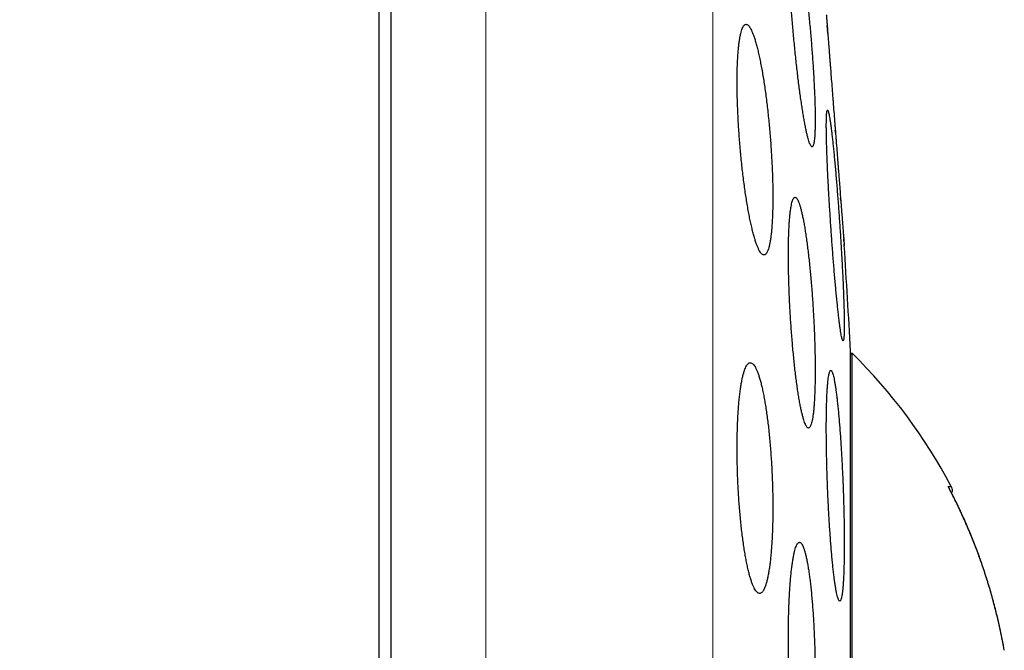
# Model space of a CAD drawing. Header units: millimetres. Extents: x 8 to 303, y 12 to 424.
# Tile 77 of 78: x 293 to 301, y 410 to 415. Entities that reach past the tile are written whole.
import ezdxf

# ---------------------------------------------------------------- set-up
doc = ezdxf.new("R2010")
doc.units = ezdxf.units.MM

msp = doc.modelspace()

# ---------------------------------------------------------------- linework, layer by layer
at = {"color": 7, "linetype": 'Continuous', "lineweight": 30}
for p, q in [((295.9409, 424.0747), (295.9409, 392.0747)), ((299.9273, 403.8247), (299.9273, 412.3247)), ((299.9409, 412.306), (299.9273, 412.2946)), ((299.9409, 403.8434), (299.9409, 412.306)), ((301.2607, 409.7307), (301.2596, 409.7317))]:
    msp.add_line(p, q, dxfattribs=at)
at = {"color": 252, "linetype": 'Continuous', "lineweight": 0}
for p, q in [((296.767, 392.0747), (296.767, 424.0747)), ((298.7341, 393.7137), (298.7341, 422.4357))]:
    msp.add_line(p, q, dxfattribs=at)
at = {"color": 7, "linetype": 'Continuous', "lineweight": 30}
for centre, radius, start, end in [((220.477, 408.0747), 79.5639, 3.061979, 3.721163), ((296.6424, 408.9554), 4.7017, 27.83706, 45.44845)]:
    msp.add_arc(centre, radius, start, end, dxfattribs=at)
for points, knots in [([(295.8409, 424.0747), (295.7315, 424.0743), (295.5138, 424.0735), (295.189, 424.0672), (294.8678, 424.0573), (294.5502, 424.0436), (294.2379, 424.0262), (293.9309, 424.0054), (293.6292, 423.9814), (293.3308, 423.954), (293.0174, 423.9216), (292.6893, 423.8833), (292.347, 423.8386), (292.0094, 423.7898), (291.6764, 423.7369), (291.3479, 423.6802), (291.024, 423.6198), (290.7046, 423.5558), (290.3896, 423.4883), (290.0791, 423.4176), (289.773, 423.3436), (289.4713, 423.2665), (289.1794, 423.1881), (288.8973, 423.1085), (288.6246, 423.0281), (288.3557, 422.9453), (288.0905, 422.8604), (287.8156, 422.7689), (287.5314, 422.6704), (287.2383, 422.5646), (286.9501, 422.4564), (286.6667, 422.3458), (286.388, 422.2332), (286.1141, 422.1185), (285.8359, 421.9981), (285.554, 421.8718), (285.2686, 421.7396), (284.9887, 421.6055), (284.7142, 421.4698), (284.445, 421.3326), (284.1811, 421.194), (283.9224, 421.0543), (283.6689, 420.9135), (283.4205, 420.7718), (283.1786, 420.6302), (282.9431, 420.4888), (282.7137, 420.3478), (282.489, 420.2064), (282.254, 420.0551), (282.0095, 419.8938), (281.7562, 419.7224), (281.5094, 419.5512), (281.2691, 419.3804), (281.0351, 419.2102), (280.8117, 419.0439), (280.5983, 418.8817), (280.3947, 418.7238), (280.1965, 418.567), (280.0035, 418.4115), (279.8157, 418.2573), (279.6331, 418.1047), (279.4555, 417.9537), (279.283, 417.8044), (279.1153, 417.6571), (278.9535, 417.5125), (278.7973, 417.3709), (278.6466, 417.2323), (278.5005, 417.0958), (278.358, 416.9609), (278.2191, 416.8277), (278.0838, 416.6962), (277.953, 416.5673), (277.8266, 416.4412), (277.7048, 416.3183), (277.5857, 416.1967), (277.467, 416.074), (277.3462, 415.9479), (277.2153, 415.8094), (277.0739, 415.6579), (276.9219, 415.4926), (276.7672, 415.3217), (276.6097, 415.145), (276.4495, 414.9625), (276.292, 414.7801), (276.1373, 414.5981), (275.9856, 414.4169), (275.832, 414.2306), (275.6765, 414.039), (275.5194, 413.8421), (275.3637, 413.6438), (275.2095, 413.4443), (275.0569, 413.2437), (274.9031, 413.0382), (274.7481, 412.8275), (274.592, 412.6118), (274.4348, 412.3908), (274.2767, 412.1646), (274.1177, 411.9331), (273.9578, 411.6961), (273.7982, 411.4552), (273.639, 411.2103), (273.4801, 410.9614), (273.3208, 410.707), (273.1602, 410.4455), (272.9982, 410.1767), (272.8351, 409.9004), (272.672, 409.6181), (272.5088, 409.3299), (272.3467, 409.0373), (272.1857, 408.7405), (272.026, 408.4394), (271.8666, 408.1323), (271.7067, 407.8168), (271.5462, 407.4929), (271.3854, 407.1603), (271.2255, 406.8212), (271.0665, 406.4754), (270.9085, 406.123), (270.7518, 405.7637), (270.6012, 405.4093), (270.4568, 405.06), (270.3183, 404.7163), (270.1812, 404.3669), (270.0456, 404.0117), (269.9115, 403.6506), (269.7791, 403.2837), (269.6521, 402.9214), (269.5305, 402.5642), (269.4141, 402.2122), (269.2994, 401.8551), (269.1865, 401.493), (269.0755, 401.1258), (268.9666, 400.7535), (268.8597, 400.376), (268.755, 399.9934), (268.6526, 399.6055), (268.5525, 399.2125), (268.4549, 398.8142), (268.3617, 398.4185), (268.2727, 398.0255), (268.188, 397.6355), (268.1057, 397.2408), (268.026, 396.8413), (267.9474, 396.4289), (267.8703, 396.0031), (267.7949, 395.5639), (267.7228, 395.1194), (267.6541, 394.6694), (267.589, 394.2141), (267.5287, 393.7623), (267.4731, 393.3143), (267.422, 392.8702), (267.3745, 392.4213), (267.3305, 391.9677), (267.2903, 391.5092), (267.254, 391.046), (267.2215, 390.578), (267.1931, 390.1052), (267.1688, 389.6276), (267.1489, 389.1482), (267.1333, 388.667), (267.1222, 388.1841), (267.1152, 387.6967), (267.1143, 387.3701), (267.1139, 387.2061)], [0, 0, 0, 0, 0.006311, 0.012555, 0.018731, 0.024842, 0.030889, 0.036767, 0.042584, 0.048343, 0.054044, 0.060758, 0.067392, 0.073949, 0.08043, 0.086836, 0.09317, 0.099431, 0.105622, 0.111744, 0.117797, 0.123782, 0.129702, 0.135224, 0.140688, 0.146096, 0.151448, 0.156744, 0.162805, 0.168794, 0.174711, 0.180559, 0.186336, 0.192045, 0.197686, 0.203813, 0.209859, 0.215825, 0.221711, 0.227518, 0.233247, 0.238899, 0.244472, 0.249969, 0.255389, 0.260638, 0.265813, 0.270915, 0.275945, 0.28193, 0.28781, 0.293583, 0.29925, 0.304811, 0.310267, 0.315314, 0.320266, 0.325125, 0.329889, 0.334559, 0.339134, 0.343615, 0.348001, 0.352291, 0.356487, 0.360515, 0.36445, 0.368293, 0.372043, 0.375766, 0.379393, 0.382922, 0.386355, 0.38969, 0.3929, 0.396175, 0.399532, 0.402969, 0.407168, 0.411483, 0.415915, 0.420464, 0.425132, 0.429918, 0.434362, 0.438905, 0.443547, 0.448289, 0.453131, 0.458074, 0.462828, 0.467672, 0.472607, 0.477634, 0.482753, 0.487965, 0.49327, 0.498669, 0.504163, 0.509752, 0.515334, 0.52101, 0.526779, 0.532643, 0.53871, 0.544877, 0.551144, 0.557511, 0.563979, 0.570431, 0.576983, 0.583634, 0.590386, 0.59738, 0.60448, 0.611687, 0.619002, 0.626426, 0.63396, 0.641604, 0.648634, 0.655757, 0.662972, 0.670281, 0.677684, 0.685182, 0.692775, 0.69982, 0.706946, 0.714154, 0.721445, 0.728819, 0.736276, 0.743817, 0.751442, 0.759153, 0.766949, 0.774832, 0.782801, 0.790395, 0.798066, 0.805817, 0.813646, 0.821555, 0.83003, 0.838596, 0.847253, 0.856002, 0.864843, 0.873777, 0.882286, 0.890878, 0.899555, 0.908316, 0.917162, 0.926094, 0.935111, 0.944216, 0.953407, 0.962687, 0.971886, 0.981171, 0.990542, 1, 1, 1, 1]), ([(295.8409, 412.8681), (295.8409, 413.0206), (295.8409, 413.3253), (295.8409, 413.7763), (295.8409, 414.2222), (295.8409, 414.6625), (295.8409, 415.0973), (295.8409, 415.5178), (295.8409, 415.9237), (295.8409, 416.3149), (295.8409, 416.6994), (295.8409, 417.0772), (295.8409, 417.4556), (295.8409, 417.8335), (295.8409, 418.2097), (295.8409, 418.5765), (295.8409, 418.9339), (295.8409, 419.2818), (295.8409, 419.6133), (295.8409, 419.9286), (295.8409, 420.2279), (295.8409, 420.5173), (295.8409, 420.7969), (295.8409, 421.072), (295.8409, 421.3415), (295.8409, 421.6041), (295.8409, 421.8543), (295.8409, 422.092), (295.8409, 422.3174), (295.8409, 422.526), (295.8409, 422.7183), (295.8409, 422.895), (295.8409, 423.0597), (295.8409, 423.2124), (295.8409, 423.3561), (295.8409, 423.4895), (295.8409, 423.6115), (295.8409, 423.7195), (295.8409, 423.8133), (295.8409, 423.893), (295.8409, 423.9573), (295.8409, 424.0069), (295.8409, 424.043), (295.8409, 424.0654), (295.8409, 424.0754), (295.8409, 424.0737), (295.8409, 424.0733)], [0, 0, 0, 0, 0.023724, 0.047411, 0.071081, 0.094756, 0.118457, 0.142192, 0.164539, 0.186862, 0.209179, 0.231507, 0.253865, 0.277593, 0.301282, 0.324952, 0.348626, 0.372324, 0.396057, 0.418404, 0.440727, 0.463043, 0.485372, 0.50773, 0.531458, 0.555147, 0.578817, 0.602491, 0.626188, 0.649922, 0.672269, 0.694592, 0.716908, 0.739237, 0.761595, 0.785323, 0.809012, 0.832682, 0.856355, 0.880053, 0.903784, 0.926128, 0.94845, 0.970767, 0.993098, 1, 1, 1, 1]), ([(299.4162, 416.0945), (299.4146, 416.0941), (299.4113, 416.0932), (299.407, 416.0861), (299.403, 416.075), (299.3995, 416.0593), (299.3965, 416.0394), (299.394, 416.0151), (299.392, 415.9865), (299.3905, 415.954), (299.3895, 415.9176), (299.389, 415.8776), (299.3891, 415.834), (299.3897, 415.7871), (299.3908, 415.7371), (299.3924, 415.6842), (299.3945, 415.6288), (299.3971, 415.571), (299.4002, 415.511), (299.4038, 415.4491), (299.4078, 415.3857), (299.4123, 415.321), (299.4172, 415.2553), (299.4224, 415.1887), (299.4281, 415.1216), (299.4341, 415.0545), (299.4404, 414.9876), (299.447, 414.921), (299.4539, 414.8551), (299.4611, 414.7901), (299.4684, 414.7267), (299.4759, 414.6648), (299.4835, 414.6049), (299.4913, 414.547), (299.4992, 414.4915), (299.507, 414.4388), (299.5148, 414.3892), (299.5227, 414.3427), (299.5304, 414.2997), (299.538, 414.2602), (299.5455, 414.2245), (299.5528, 414.193), (299.5599, 414.1656), (299.5667, 414.1425), (299.5732, 414.1238), (299.5794, 414.1094), (299.5853, 414.0997), (299.5908, 414.0947), (299.5959, 414.0942), (299.6006, 414.0983), (299.6048, 414.1069), (299.6086, 414.1201), (299.6119, 414.1377), (299.6147, 414.1597), (299.617, 414.186), (299.6188, 414.2163), (299.6201, 414.2505), (299.6208, 414.2885), (299.6211, 414.3302), (299.6208, 414.3754), (299.62, 414.4236), (299.6186, 414.4749), (299.6168, 414.5289), (299.6145, 414.5854), (299.6116, 414.6443), (299.6083, 414.7051), (299.6046, 414.7676), (299.6004, 414.8316), (299.5957, 414.8969), (299.5907, 414.9632), (299.5852, 415.0299), (299.5795, 415.0969), (299.5733, 415.164), (299.5669, 415.2309), (299.5601, 415.2973), (299.5531, 415.3627), (299.5459, 415.4269), (299.5385, 415.4897), (299.5309, 415.5509), (299.5232, 415.6101), (299.5155, 415.6669), (299.5076, 415.7211), (299.4998, 415.7724), (299.4919, 415.8207), (299.4841, 415.8658), (299.4764, 415.9073), (299.4689, 415.9451), (299.4615, 415.9788), (299.4543, 416.0086), (299.4473, 416.0342), (299.4406, 416.0554), (299.434, 416.0726), (299.4277, 416.085), (299.4217, 416.093), (299.4181, 416.094), (299.4162, 416.0945)], [0, 0, 0, 0, 0.010649, 0.021334, 0.032032, 0.042717, 0.053366, 0.064017, 0.074704, 0.085404, 0.096091, 0.106742, 0.117359, 0.128013, 0.138679, 0.149333, 0.15995, 0.170562, 0.18121, 0.191871, 0.202519, 0.213132, 0.223783, 0.23447, 0.24517, 0.255857, 0.266509, 0.277227, 0.287981, 0.298747, 0.309502, 0.32022, 0.331003, 0.341823, 0.352655, 0.363475, 0.374259, 0.385078, 0.395933, 0.406802, 0.417658, 0.428476, 0.439285, 0.45013, 0.460989, 0.471834, 0.482642, 0.493398, 0.504192, 0.514998, 0.525792, 0.536548, 0.547234, 0.557957, 0.568692, 0.579415, 0.590101, 0.600729, 0.611395, 0.622072, 0.632737, 0.643366, 0.653975, 0.66462, 0.675278, 0.685923, 0.696532, 0.707168, 0.717839, 0.728522, 0.739194, 0.749829, 0.760525, 0.771256, 0.782, 0.792732, 0.803428, 0.814193, 0.824994, 0.835807, 0.846608, 0.857373, 0.868185, 0.879034, 0.889895, 0.900744, 0.911556, 0.922373, 0.933227, 0.944094, 0.954948, 0.965765, 0.977171, 0.988593, 1, 1, 1, 1]), ([(299.7178, 415.2384), (299.7178, 415.2378), (299.7179, 415.2365), (299.7186, 415.2275), (299.7194, 415.2171), (299.7202, 415.2074), (299.7211, 415.1959), (299.7224, 415.1785), (299.7244, 415.1528), (299.7268, 415.1219), (299.729, 415.0939), (299.7308, 415.0711), (299.7327, 415.0466), (299.7353, 415.0126), (299.7389, 414.967), (299.7427, 414.9173), (299.746, 414.8748), (299.7486, 414.8413), (299.7513, 414.8067), (299.755, 414.7598), (299.7597, 414.6993), (299.7646, 414.6362), (299.7687, 414.5839), (299.7718, 414.5435), (299.775, 414.5025), (299.7792, 414.4479), (299.7846, 414.3792), (299.79, 414.3097), (299.7943, 414.2535), (299.7977, 414.2107), (299.801, 414.1678), (299.8053, 414.1117), (299.8107, 414.0425), (299.816, 413.9746), (299.8202, 413.9208), (299.8233, 413.8804), (299.8264, 413.8406), (299.8304, 413.7893), (299.8352, 413.7277), (299.8397, 413.6691), (299.8432, 413.6238), (299.8458, 413.5906), (299.8483, 413.5584), (299.8515, 413.5179), (299.8551, 413.4708), (299.8584, 413.4282), (299.8609, 413.3968), (299.8626, 413.3744), (299.8642, 413.3536), (299.8662, 413.3284), (299.8683, 413.3012), (299.87, 413.2794), (299.8711, 413.2652), (299.8718, 413.2563), (299.8723, 413.249), (299.8728, 413.2433), (299.8731, 413.2392), (299.8732, 413.2387), (299.8732, 413.2384)], [0, 0, 0, 0, 0.026269, 0.05272, 0.066225, 0.079754, 0.093357, 0.106986, 0.133255, 0.159706, 0.173209, 0.186737, 0.200339, 0.213966, 0.240271, 0.266758, 0.280279, 0.293825, 0.307444, 0.321089, 0.347469, 0.374033, 0.387592, 0.401177, 0.414835, 0.428519, 0.454969, 0.481603, 0.495199, 0.508821, 0.522517, 0.536238, 0.562722, 0.58939, 0.603005, 0.616645, 0.63036, 0.644101, 0.670568, 0.697219, 0.710826, 0.724459, 0.738166, 0.7519, 0.778306, 0.804896, 0.818472, 0.832074, 0.845751, 0.859453, 0.885782, 0.912294, 0.92583, 0.939391, 0.953028, 0.966689, 0.983322, 1, 1, 1, 1]), ([(299.0219, 415.1566), (299.0189, 415.1561), (299.013, 415.1552), (299.0045, 415.1481), (298.9964, 415.1369), (298.9889, 415.1211), (298.9818, 415.101), (298.9752, 415.0765), (298.9692, 415.0477), (298.9638, 415.0148), (298.959, 414.978), (298.9549, 414.9376), (298.9514, 414.8937), (298.9486, 414.8465), (298.9465, 414.7961), (298.9451, 414.7428), (298.9444, 414.6872), (298.9444, 414.6292), (298.945, 414.5693), (298.9464, 414.5074), (298.9484, 414.4441), (298.9511, 414.3796), (298.9545, 414.3142), (298.9585, 414.2481), (298.9632, 414.1815), (298.9684, 414.1149), (298.9742, 414.0485), (298.9806, 413.9825), (298.9875, 413.9171), (298.9949, 413.8528), (299.0028, 413.7899), (299.0111, 413.7285), (299.0199, 413.6689), (299.029, 413.6113), (299.0384, 413.5561), (299.0481, 413.5037), (299.0581, 413.4541), (299.0683, 413.4076), (299.0786, 413.3644), (299.0891, 413.3247), (299.0996, 413.2889), (299.1101, 413.257), (299.1206, 413.2293), (299.131, 413.2058), (299.1412, 413.1867), (299.1513, 413.1721), (299.1611, 413.1621), (299.1706, 413.1568), (299.1798, 413.1562), (299.1887, 413.1602), (299.1971, 413.1688), (299.2051, 413.182), (299.2125, 413.1998), (299.2194, 413.222), (299.2257, 413.2485), (299.2315, 413.2792), (299.2367, 413.3139), (299.2411, 413.3523), (299.245, 413.3944), (299.2481, 413.4399), (299.2506, 413.4886), (299.2524, 413.5402), (299.2535, 413.5945), (299.2539, 413.6512), (299.2536, 413.7101), (299.2527, 413.771), (299.251, 413.8335), (299.2487, 413.8973), (299.2457, 413.9623), (299.242, 414.0281), (299.2378, 414.0944), (299.2329, 414.161), (299.2274, 414.2275), (299.2213, 414.2939), (299.2147, 414.3597), (299.2076, 414.4245), (299.2, 414.4882), (299.192, 414.5505), (299.1835, 414.6113), (299.1746, 414.6701), (299.1654, 414.7265), (299.1558, 414.7804), (299.146, 414.8317), (299.1359, 414.88), (299.1256, 414.9252), (299.1153, 414.9668), (299.1048, 415.0047), (299.0943, 415.0387), (299.0838, 415.0688), (299.0733, 415.0948), (299.063, 415.1163), (299.0526, 415.1339), (299.0421, 415.1467), (299.0318, 415.155), (299.0252, 415.156), (299.0219, 415.1566)], [0, 0, 0, 0, 0.010717, 0.02147, 0.032235, 0.042988, 0.053704, 0.064425, 0.075184, 0.085954, 0.096712, 0.107433, 0.118064, 0.128732, 0.139412, 0.15008, 0.16071, 0.171255, 0.181836, 0.192429, 0.20301, 0.213554, 0.224087, 0.234656, 0.245236, 0.255805, 0.266338, 0.276938, 0.287573, 0.29822, 0.308856, 0.319456, 0.330172, 0.340924, 0.351688, 0.362441, 0.373157, 0.38399, 0.39486, 0.405741, 0.416611, 0.427444, 0.438343, 0.449279, 0.460228, 0.471164, 0.482063, 0.492946, 0.503868, 0.514802, 0.525723, 0.536606, 0.547399, 0.55823, 0.569073, 0.579904, 0.590696, 0.601364, 0.61207, 0.622787, 0.633492, 0.64416, 0.654725, 0.665327, 0.675941, 0.686542, 0.697107, 0.707636, 0.7182, 0.728777, 0.739341, 0.74987, 0.760442, 0.77105, 0.781669, 0.792277, 0.80285, 0.813527, 0.824239, 0.834964, 0.845677, 0.856354, 0.867153, 0.877988, 0.888835, 0.899671, 0.91047, 0.921355, 0.932278, 0.943213, 0.954136, 0.965022, 0.976676, 0.988346, 1, 1, 1, 1]), ([(299.7272, 415.1174), (299.727, 415.1193), (299.7263, 415.1282), (299.7255, 415.1386), (299.725, 415.1458), (299.7248, 415.1475)], [0, 0, 0, 0, 0.171007, 0.803288, 1, 1, 1, 1]), ([(299.7287, 415.0981), (299.7286, 415.0994), (299.7283, 415.1032), (299.728, 415.1065), (299.7278, 415.1087)], [0, 0, 0, 0, 0.370041, 1, 1, 1, 1]), ([(299.7304, 415.0756), (299.7303, 415.0771), (299.73, 415.0811), (299.7297, 415.0848), (299.7295, 415.0871)], [0, 0, 0, 0, 0.370379, 1, 1, 1, 1]), ([(299.7282, 414.4127), (299.7273, 414.4122), (299.7257, 414.4113), (299.7235, 414.4042), (299.7217, 414.393), (299.7202, 414.3773), (299.7191, 414.3573), (299.7183, 414.3329), (299.7178, 414.3043), (299.7177, 414.2717), (299.718, 414.2352), (299.7186, 414.1952), (299.7195, 414.1514), (299.7208, 414.1043), (299.7225, 414.0541), (299.7244, 414.0011), (299.7267, 413.9454), (299.7293, 413.8873), (299.7322, 413.827), (299.7354, 413.7648), (299.7388, 413.701), (299.7425, 413.636), (299.7465, 413.57), (299.7507, 413.5031), (299.7551, 413.4357), (299.7596, 413.3683), (299.7644, 413.3011), (299.7692, 413.2345), (299.7742, 413.1684), (299.7793, 413.1034), (299.7845, 413.0399), (299.7897, 412.9781), (299.795, 412.9183), (299.8002, 412.8607), (299.8055, 412.8054), (299.8107, 412.753), (299.8158, 412.7037), (299.8208, 412.6576), (299.8257, 412.6149), (299.8305, 412.5758), (299.8351, 412.5406), (299.8395, 412.5093), (299.8438, 412.4824), (299.8478, 412.4596), (299.8515, 412.4411), (299.8551, 412.4271), (299.8583, 412.4176), (299.8612, 412.4127), (299.8639, 412.4124), (299.8662, 412.4166), (299.8682, 412.4253), (299.8699, 412.4385), (299.8713, 412.4562), (299.8723, 412.4782), (299.8729, 412.5045), (299.8732, 412.5348), (299.8732, 412.5691), (299.8727, 412.6072), (299.872, 412.649), (299.8709, 412.6943), (299.8694, 412.7427), (299.8677, 412.7941), (299.8656, 412.8483), (299.8631, 412.9052), (299.8604, 412.9644), (299.8574, 413.0255), (299.8541, 413.0883), (299.8505, 413.1526), (299.8467, 413.2183), (299.8426, 413.2848), (299.8384, 413.3519), (299.8339, 413.4192), (299.8293, 413.4865), (299.8245, 413.5536), (299.8196, 413.6202), (299.8145, 413.6857), (299.8094, 413.7499), (299.8042, 413.8127), (299.799, 413.8737), (299.7937, 413.9327), (299.7885, 413.9894), (299.7833, 414.0433), (299.7781, 414.0943), (299.773, 414.1422), (299.768, 414.187), (299.7632, 414.2281), (299.7584, 414.2655), (299.7539, 414.2989), (299.7496, 414.3282), (299.7454, 414.3535), (299.7415, 414.3745), (299.7378, 414.3913), (299.7343, 414.4034), (299.731, 414.4112), (299.7291, 414.4122), (299.7282, 414.4127)], [0, 0, 0, 0, 0.010674, 0.021385, 0.032109, 0.042819, 0.053494, 0.064169, 0.07488, 0.085604, 0.096315, 0.10699, 0.117657, 0.12836, 0.139075, 0.149778, 0.160445, 0.17112, 0.181832, 0.192556, 0.203268, 0.213943, 0.224644, 0.235381, 0.246131, 0.256868, 0.267569, 0.278302, 0.289071, 0.299852, 0.310621, 0.321354, 0.33211, 0.342903, 0.353708, 0.364501, 0.375257, 0.386019, 0.396817, 0.407628, 0.418426, 0.429188, 0.439934, 0.450717, 0.461512, 0.472295, 0.483041, 0.493758, 0.504512, 0.515278, 0.526031, 0.536748, 0.547434, 0.558157, 0.568893, 0.579616, 0.590302, 0.600971, 0.611676, 0.622393, 0.633098, 0.643766, 0.654437, 0.665144, 0.675863, 0.68657, 0.69724, 0.707932, 0.71866, 0.7294, 0.740128, 0.75082, 0.761543, 0.772302, 0.783074, 0.793833, 0.804556, 0.815306, 0.826093, 0.836892, 0.847679, 0.85843, 0.869192, 0.879991, 0.890802, 0.901601, 0.912363, 0.923116, 0.933906, 0.944709, 0.955498, 0.966251, 0.977496, 0.988755, 1, 1, 1, 1]), ([(299.7972, 414.2171), (299.797, 414.2192), (299.7964, 414.2263), (299.7959, 414.2334), (299.7955, 414.2384)], [0, 0, 0, 0, 0.296278, 1, 1, 1, 1]), ([(299.4471, 413.6566), (299.4449, 413.6561), (299.4404, 413.6552), (299.4341, 413.6481), (299.428, 413.6368), (299.4224, 413.6211), (299.4171, 413.601), (299.4122, 413.5765), (299.4077, 413.5477), (299.4036, 413.5149), (299.4, 413.4782), (299.3969, 413.4378), (299.3943, 413.3939), (299.3922, 413.3466), (299.3907, 413.2962), (299.3896, 413.2429), (299.389, 413.1871), (299.389, 413.129), (299.3896, 413.0688), (299.3906, 413.0066), (299.3921, 412.943), (299.3942, 412.8782), (299.3967, 412.8124), (299.3998, 412.7459), (299.4033, 412.6789), (299.4072, 412.6119), (299.4116, 412.5451), (299.4165, 412.4789), (299.4217, 412.4132), (299.4273, 412.3486), (299.4333, 412.2855), (299.4395, 412.224), (299.4461, 412.1645), (299.453, 412.1069), (299.4601, 412.0518), (299.4674, 411.9995), (299.4749, 411.9502), (299.4825, 411.904), (299.4902, 411.8612), (299.4981, 411.8219), (299.5059, 411.7864), (299.5138, 411.7549), (299.5216, 411.7276), (299.5293, 411.7046), (299.537, 411.6858), (299.5445, 411.6715), (299.5518, 411.6617), (299.5589, 411.6567), (299.5658, 411.6562), (299.5723, 411.6604), (299.5786, 411.669), (299.5845, 411.6823), (299.5901, 411.7), (299.5952, 411.7222), (299.5999, 411.7487), (299.6043, 411.7793), (299.6081, 411.8138), (299.6115, 411.8522), (299.6143, 411.8942), (299.6167, 411.9397), (299.6186, 411.9884), (299.6199, 412.04), (299.6208, 412.0944), (299.6211, 412.1513), (299.6208, 412.2105), (299.6201, 412.2716), (299.6189, 412.3343), (299.6171, 412.3984), (299.6148, 412.4638), (299.6121, 412.53), (299.6088, 412.5968), (299.6051, 412.6637), (299.601, 412.7306), (299.5964, 412.7973), (299.5914, 412.8634), (299.586, 412.9285), (299.5803, 412.9924), (299.5742, 413.0548), (299.5678, 413.1156), (299.561, 413.1744), (299.5541, 413.2308), (299.5469, 413.2846), (299.5395, 413.3356), (299.532, 413.3837), (299.5243, 413.4285), (299.5165, 413.4698), (299.5087, 413.5074), (299.5008, 413.541), (299.493, 413.5707), (299.4852, 413.5962), (299.4775, 413.6174), (299.4697, 413.6346), (299.462, 413.647), (299.4544, 413.6551), (299.4495, 413.6561), (299.4471, 413.6566)], [0, 0, 0, 0, 0.010715, 0.021467, 0.032231, 0.042983, 0.053698, 0.064416, 0.07517, 0.085937, 0.096692, 0.107409, 0.118076, 0.12878, 0.139497, 0.1502, 0.160867, 0.171485, 0.18214, 0.192807, 0.203462, 0.21408, 0.224692, 0.235339, 0.245999, 0.256647, 0.267259, 0.277909, 0.288594, 0.299292, 0.309978, 0.320628, 0.331344, 0.342096, 0.352861, 0.363613, 0.374329, 0.385111, 0.39593, 0.406761, 0.417579, 0.428361, 0.439179, 0.450035, 0.460903, 0.471758, 0.482576, 0.493386, 0.504232, 0.515091, 0.525938, 0.536747, 0.547505, 0.5583, 0.569108, 0.579904, 0.590661, 0.601349, 0.612074, 0.622812, 0.633536, 0.644224, 0.654854, 0.66552, 0.676199, 0.686865, 0.697495, 0.708104, 0.718749, 0.729406, 0.740052, 0.750661, 0.761295, 0.771965, 0.782647, 0.793317, 0.803951, 0.814645, 0.825375, 0.836117, 0.846847, 0.857541, 0.868304, 0.879103, 0.889915, 0.900714, 0.911477, 0.922288, 0.933136, 0.943997, 0.954845, 0.965656, 0.977099, 0.988557, 1, 1, 1, 1]), ([(299.8428, 413.6297), (299.8426, 413.6317), (299.8422, 413.6372), (299.8418, 413.643), (299.8415, 413.6468)], [0, 0, 0, 0, 0.3558679, 1, 1, 1, 1]), ([(299.8701, 413.2774), (299.87, 413.2787), (299.8697, 413.2838), (299.8691, 413.2903), (299.8686, 413.2968), (299.8685, 413.298)], [0, 0, 0, 0, 0.213865, 0.859022, 1, 1, 1, 1]), ([(299.8732, 413.2384), (299.8731, 413.2392), (299.873, 413.2406), (299.8725, 413.2476), (299.872, 413.2535), (299.872, 413.2541)], [0, 0, 0, 0, 0.468474, 0.940205, 1, 1, 1, 1]), ([(295.8409, 392.0778), (295.8409, 392.0821), (295.8409, 392.0908), (295.8409, 392.1207), (295.8409, 392.1631), (295.8409, 392.2191), (295.8409, 392.2883), (295.8409, 392.371), (295.8409, 392.467), (295.8409, 392.5763), (295.8409, 392.6985), (295.8409, 392.8334), (295.8409, 392.9809), (295.8409, 393.141), (295.8409, 393.3137), (295.8409, 393.4989), (295.8409, 393.6967), (295.8409, 393.9069), (295.8409, 394.1289), (295.8409, 394.3624), (295.8409, 394.6069), (295.8409, 394.8626), (295.8409, 395.1294), (295.8409, 395.4073), (295.8409, 395.6963), (295.8409, 395.9962), (295.8409, 396.3062), (295.8409, 396.6256), (295.8409, 396.9541), (295.8409, 397.2917), (295.8409, 397.6383), (295.8409, 397.994), (295.8409, 398.3588), (295.8409, 398.7323), (295.8409, 399.1136), (295.8409, 399.5019), (295.8409, 399.8968), (295.8409, 400.2982), (295.8409, 400.7061), (295.8409, 401.1205), (295.8409, 401.5415), (295.8409, 401.9686), (295.8409, 402.4008), (295.8409, 402.8373), (295.8409, 403.2773), (295.8409, 403.7211), (295.8409, 404.1684), (295.8409, 404.6194), (295.8409, 405.074), (295.8409, 405.5319), (295.8409, 405.9919), (295.8409, 406.4531), (295.8409, 406.9148), (295.8409, 407.3771), (295.8409, 407.8399), (295.8409, 408.3033), (295.8409, 408.7673), (295.8409, 409.2313), (295.8409, 409.6944), (295.8409, 410.1556), (295.8409, 410.6142), (295.8409, 411.0703), (295.8409, 411.5239), (295.8409, 411.9748), (295.8409, 412.4235), (295.8409, 412.7198), (295.8409, 412.8681)], [0, 0, 0, 0, 0.015673, 0.031306, 0.046912, 0.062505, 0.078096, 0.093701, 0.109331, 0.125, 0.140675, 0.15631, 0.171917, 0.187509, 0.203101, 0.218704, 0.234333, 0.25, 0.265675, 0.28131, 0.296917, 0.312509, 0.328101, 0.343704, 0.359333, 0.375, 0.390675, 0.40631, 0.421917, 0.437509, 0.453101, 0.468704, 0.484333, 0.5, 0.515675, 0.53131, 0.546917, 0.562509, 0.578101, 0.593704, 0.609333, 0.625, 0.640675, 0.65631, 0.671917, 0.687509, 0.703101, 0.718704, 0.734333, 0.75, 0.765675, 0.78131, 0.796917, 0.812509, 0.828101, 0.843704, 0.859333, 0.875, 0.890673, 0.906306, 0.921912, 0.937505, 0.953096, 0.968701, 0.984331, 1, 1, 1, 1]), ([(299.0592, 412.2229), (299.0559, 412.2224), (299.0491, 412.2215), (299.0393, 412.2143), (299.0298, 412.203), (299.0205, 412.187), (299.0117, 412.1667), (299.0032, 412.1419), (298.9952, 412.1128), (298.9876, 412.0796), (298.9805, 412.0424), (298.974, 412.0016), (298.9681, 411.9571), (298.9628, 411.9094), (298.9582, 411.8584), (298.9541, 411.8046), (298.9508, 411.7483), (298.9481, 411.6898), (298.9462, 411.6293), (298.9449, 411.5669), (298.9443, 411.503), (298.9444, 411.4381), (298.9453, 411.3724), (298.9468, 411.3061), (298.9489, 411.2393), (298.9518, 411.1726), (298.9553, 411.1062), (298.9594, 411.0404), (298.9642, 410.9753), (298.9695, 410.9112), (298.9754, 410.8487), (298.9819, 410.7877), (298.9889, 410.7287), (298.9965, 410.6716), (299.0045, 410.617), (299.0128, 410.5652), (299.0216, 410.5162), (299.0308, 410.4703), (299.0403, 410.4276), (299.0501, 410.3885), (299.0601, 410.3531), (299.0703, 410.3217), (299.0807, 410.2944), (299.0911, 410.2712), (299.1017, 410.2524), (299.1122, 410.238), (299.1226, 410.2282), (299.133, 410.223), (299.1432, 410.2226), (299.1533, 410.2267), (299.1631, 410.2354), (299.1725, 410.2488), (299.1816, 410.2667), (299.1904, 410.2892), (299.1987, 410.316), (299.2066, 410.347), (299.2139, 410.3819), (299.2207, 410.4208), (299.2269, 410.4633), (299.2326, 410.5094), (299.2376, 410.5587), (299.242, 410.6108), (299.2456, 410.6656), (299.2487, 410.7229), (299.251, 410.7825), (299.2527, 410.844), (299.2537, 410.9069), (299.2539, 410.9712), (299.2535, 411.0364), (299.2524, 411.1026), (299.2506, 411.1692), (299.2481, 411.2359), (299.245, 411.3025), (299.2412, 411.3687), (299.2368, 411.4344), (299.2318, 411.499), (299.2263, 411.5623), (299.2201, 411.6242), (299.2134, 411.6845), (299.2061, 411.7427), (299.1985, 411.7986), (299.1903, 411.8519), (299.1818, 411.9026), (299.1728, 411.9504), (299.1635, 411.9949), (299.1539, 412.0359), (299.144, 412.0734), (299.1339, 412.107), (299.1236, 412.1367), (299.1132, 412.1622), (299.1027, 412.1835), (299.092, 412.2007), (299.0811, 412.2133), (299.0701, 412.2214), (299.0628, 412.2224), (299.0592, 412.2229)], [0, 0, 0, 0, 0.010808, 0.021653, 0.03251, 0.043354, 0.054162, 0.064974, 0.075823, 0.086685, 0.097534, 0.108346, 0.119071, 0.129834, 0.140609, 0.151372, 0.162097, 0.172702, 0.183344, 0.193998, 0.204639, 0.215244, 0.225779, 0.236349, 0.246931, 0.257502, 0.268036, 0.278578, 0.289156, 0.299746, 0.310325, 0.320867, 0.331492, 0.342152, 0.352825, 0.363485, 0.37411, 0.384857, 0.395639, 0.406433, 0.417216, 0.427962, 0.438817, 0.449709, 0.460613, 0.471505, 0.48236, 0.493263, 0.504204, 0.515157, 0.526097, 0.537, 0.547868, 0.558773, 0.569692, 0.580597, 0.591464, 0.602228, 0.61303, 0.623844, 0.634645, 0.645409, 0.656048, 0.666725, 0.677413, 0.68809, 0.698729, 0.709278, 0.719863, 0.730461, 0.741047, 0.751596, 0.762128, 0.772695, 0.783275, 0.793843, 0.804375, 0.814968, 0.825596, 0.836237, 0.846866, 0.857459, 0.868166, 0.878908, 0.889663, 0.900405, 0.911112, 0.921937, 0.932798, 0.943671, 0.954533, 0.965358, 0.9769, 0.988457, 1, 1, 1, 1]), ([(299.7566, 412.1566), (299.7551, 412.1561), (299.7522, 412.1552), (299.7479, 412.1481), (299.7439, 412.1368), (299.7401, 412.121), (299.7365, 412.1009), (299.7332, 412.0764), (299.7302, 412.0477), (299.7275, 412.0149), (299.7251, 411.9783), (299.723, 411.9379), (299.7213, 411.894), (299.7199, 411.8467), (299.7188, 411.7962), (299.7181, 411.7429), (299.7177, 411.6871), (299.7177, 411.6288), (299.7181, 411.5684), (299.7188, 411.506), (299.7198, 411.4422), (299.7212, 411.3771), (299.7229, 411.3111), (299.725, 411.2443), (299.7273, 411.177), (299.73, 411.1097), (299.733, 411.0427), (299.7362, 410.9762), (299.7398, 410.9104), (299.7436, 410.8457), (299.7476, 410.7824), (299.7518, 410.7208), (299.7562, 410.6613), (299.7608, 410.6038), (299.7656, 410.5488), (299.7705, 410.4966), (299.7755, 410.4474), (299.7806, 410.4015), (299.7858, 410.3589), (299.7911, 410.3198), (299.7963, 410.2846), (299.8016, 410.2534), (299.8068, 410.2264), (299.812, 410.2037), (299.8171, 410.1852), (299.8221, 410.1711), (299.827, 410.1615), (299.8317, 410.1566), (299.8363, 410.1563), (299.8406, 410.1605), (299.8448, 410.1692), (299.8488, 410.1825), (299.8525, 410.2002), (299.8559, 410.2224), (299.8591, 410.2488), (299.862, 410.2793), (299.8645, 410.3137), (299.8668, 410.3521), (299.8687, 410.3941), (299.8703, 410.4396), (299.8716, 410.4883), (299.8725, 410.5399), (299.873, 410.5943), (299.8732, 410.6514), (299.8731, 410.7107), (299.8726, 410.772), (299.8717, 410.8349), (299.8705, 410.8993), (299.869, 410.9649), (299.8671, 411.0315), (299.865, 411.0985), (299.8625, 411.1657), (299.8597, 411.2328), (299.8566, 411.2998), (299.8532, 411.3661), (299.8496, 411.4314), (299.8457, 411.4954), (299.8416, 411.5579), (299.8373, 411.6187), (299.8327, 411.6775), (299.8281, 411.7339), (299.8232, 411.7876), (299.8183, 411.8385), (299.8132, 411.8863), (299.8081, 411.9309), (299.8029, 411.9719), (299.7976, 412.0093), (299.7924, 412.0426), (299.7871, 412.072), (299.7819, 412.0972), (299.7768, 412.1182), (299.7716, 412.1351), (299.7665, 412.1473), (299.7615, 412.1551), (299.7582, 412.1561), (299.7566, 412.1566)], [0, 0, 0, 0, 0.010715, 0.021466, 0.032229, 0.04298, 0.053695, 0.064411, 0.075163, 0.085928, 0.096681, 0.107396, 0.118089, 0.128819, 0.139561, 0.15029, 0.160983, 0.171654, 0.182362, 0.193082, 0.203789, 0.21446, 0.225128, 0.235832, 0.246549, 0.257253, 0.267921, 0.278607, 0.289328, 0.300062, 0.310784, 0.321469, 0.332185, 0.342936, 0.3537, 0.364452, 0.375168, 0.385912, 0.396694, 0.407488, 0.418269, 0.429014, 0.439776, 0.450574, 0.461384, 0.472182, 0.482943, 0.4937, 0.504494, 0.5153, 0.526094, 0.536851, 0.547585, 0.558356, 0.569139, 0.57991, 0.590643, 0.601346, 0.612085, 0.622836, 0.633575, 0.644278, 0.654954, 0.665667, 0.676392, 0.687104, 0.69778, 0.708447, 0.71915, 0.729866, 0.740569, 0.751236, 0.761914, 0.772628, 0.783355, 0.794069, 0.804748, 0.815453, 0.826194, 0.836948, 0.84769, 0.858395, 0.869132, 0.879905, 0.89069, 0.901463, 0.9122, 0.922958, 0.933753, 0.94456, 0.955355, 0.966113, 0.977404, 0.988709, 1, 1, 1, 1]), ([(301.2609, 409.7297), (301.2548, 409.7631), (301.2421, 409.8319), (301.2198, 409.9374), (301.1938, 410.0484), (301.1688, 410.145), (301.1462, 410.2259), (301.1273, 410.2902), (301.107, 410.3557), (301.0862, 410.4199), (301.0659, 410.4795), (301.039, 410.5554), (301.0031, 410.651), (300.9548, 410.7702), (300.9009, 410.8934), (300.8412, 411.0204), (300.7973, 411.1052), (300.7749, 411.1485)], [0, 0, 0, 0, 0.067622, 0.139258, 0.214913, 0.294591, 0.337933, 0.382378, 0.427926, 0.474576, 0.516798, 0.553477, 0.634946, 0.720332, 0.809638, 0.902861, 1, 1, 1, 1]), ([(300.7749, 411.1485), (300.7776, 411.1441), (300.7808, 411.1389), (300.7829, 411.1332), (300.7833, 411.1322)], [0, 0, 0, 0, 0.820127, 1, 1, 1, 1]), ([(301.2602, 409.7319), (301.2553, 409.7593), (301.245, 409.8157), (301.2279, 409.8987), (301.21, 409.9789), (301.1924, 410.0525), (301.1753, 410.1196), (301.1599, 410.1765), (301.1466, 410.2241), (301.1352, 410.2632), (301.1246, 410.2984), (301.115, 410.3298), (301.1056, 410.3595), (301.0947, 410.3934), (301.0811, 410.4348), (301.064, 410.4848), (301.0441, 410.5408), (301.0213, 410.6026), (300.9952, 410.6702), (300.9663, 410.7417), (300.9345, 410.8169), (300.8996, 410.8955), (300.8608, 410.9785), (300.8219, 411.0581), (300.7951, 411.1096), (300.7832, 411.1322)], [0, 0, 0, 0, 0.056218, 0.115842, 0.171136, 0.222092, 0.2687, 0.310949, 0.341079, 0.368505, 0.39322, 0.415219, 0.434857, 0.456145, 0.487247, 0.522845, 0.562856, 0.607244, 0.655993, 0.709089, 0.763125, 0.821017, 0.882767, 0.948387, 1, 1, 1, 1]), ([(300.8031, 411.094), (300.8038, 411.0948), (300.8063, 411.0974), (300.8097, 411.1038), (300.8119, 411.1148), (300.8093, 411.1317), (300.8036, 411.1437), (300.8001, 411.1509)], [0, 0, 0, 0, 0.05525, 0.176578, 0.348783, 0.604145, 1, 1, 1, 1]), ([(301.2603, 409.7318), (301.2553, 409.7592), (301.245, 409.8157), (301.2279, 409.8987), (301.2101, 409.9789), (301.1924, 410.0525), (301.1753, 410.1196), (301.16, 410.1765), (301.1466, 410.2241), (301.1352, 410.2632), (301.1247, 410.2984), (301.115, 410.3298), (301.1056, 410.3595), (301.0947, 410.3935), (301.0811, 410.4348), (301.064, 410.4848), (301.0441, 410.5408), (301.0213, 410.6026), (300.9953, 410.6702), (300.9664, 410.7417), (300.9345, 410.8169), (300.8996, 410.8955), (300.8608, 410.9785), (300.8284, 411.0453), (300.8082, 411.084), (300.8031, 411.094)], [0, 0, 0, 0, 0.057915, 0.119323, 0.176275, 0.228759, 0.276766, 0.320282, 0.351316, 0.379564, 0.405019, 0.427678, 0.447902, 0.469823, 0.50185, 0.538504, 0.579703, 0.625411, 0.67561, 0.730286, 0.785933, 0.84555, 0.909142, 0.976722, 1, 1, 1, 1]), ([(299.485, 410.6659), (299.4824, 410.6655), (299.4773, 410.6646), (299.4697, 410.6574), (299.4623, 410.646), (299.4551, 410.6302), (299.4481, 410.6099), (299.4414, 410.5852), (299.435, 410.5562), (299.4288, 410.5231), (299.4231, 410.4861), (299.4177, 410.4455), (299.4127, 410.4012), (299.4082, 410.3535), (299.4041, 410.3027), (299.4004, 410.249), (299.3973, 410.1928), (299.3946, 410.1342), (299.3925, 410.0735), (299.3908, 410.011), (299.3897, 409.9469), (299.3891, 409.8818), (299.389, 409.8157), (299.3895, 409.749), (299.3905, 409.6819), (299.3919, 409.6148), (299.3939, 409.548), (299.3964, 409.4818), (299.3994, 409.4163), (299.4029, 409.352), (299.4068, 409.2891), (299.4111, 409.2279), (299.4159, 409.1687), (299.4211, 409.1116), (299.4267, 409.057), (299.4326, 409.0051), (299.4388, 408.9562), (299.4454, 408.9105), (299.4522, 408.8681), (299.4593, 408.8292), (299.4666, 408.7941), (299.474, 408.763), (299.4816, 408.736), (299.4894, 408.7132), (299.4972, 408.6946), (299.505, 408.6805), (299.5129, 408.6709), (299.5207, 408.666), (299.5285, 408.6657), (299.5361, 408.6699), (299.5437, 408.6787), (299.551, 408.692), (299.5581, 408.7099), (299.565, 408.7322), (299.5716, 408.7589), (299.5779, 408.7897), (299.5839, 408.8244), (299.5894, 408.8631), (299.5946, 408.9055), (299.5994, 408.9514), (299.6038, 409.0005), (299.6077, 409.0525), (299.6111, 409.1073), (299.614, 409.1646), (299.6165, 409.2242), (299.6184, 409.2858), (299.6198, 409.3489), (299.6207, 409.4134), (299.621, 409.479), (299.6209, 409.5455), (299.6202, 409.6125), (299.619, 409.6796), (299.6173, 409.7465), (299.6151, 409.8131), (299.6124, 409.8791), (299.6092, 409.9441), (299.6056, 410.0078), (299.6015, 410.0699), (299.5969, 410.1303), (299.592, 410.1887), (299.5866, 410.2447), (299.5809, 410.2981), (299.5749, 410.3486), (299.5685, 410.3962), (299.5618, 410.4406), (299.5549, 410.4814), (299.5478, 410.5186), (299.5404, 410.5519), (299.5328, 410.5813), (299.5252, 410.6065), (299.5174, 410.6275), (299.5095, 410.6444), (299.5014, 410.6566), (299.4931, 410.6645), (299.4877, 410.6655), (299.485, 410.6659)], [0, 0, 0, 0, 0.010781, 0.021599, 0.03243, 0.043248, 0.054029, 0.064812, 0.075633, 0.086466, 0.097286, 0.108069, 0.118808, 0.129584, 0.140373, 0.151148, 0.161887, 0.172555, 0.183261, 0.193979, 0.204684, 0.215352, 0.225971, 0.236626, 0.247294, 0.257949, 0.268568, 0.27918, 0.289827, 0.300487, 0.311134, 0.321746, 0.332394, 0.343078, 0.353775, 0.36446, 0.375109, 0.385823, 0.396574, 0.407336, 0.418087, 0.428802, 0.439582, 0.450399, 0.461229, 0.472046, 0.482827, 0.493645, 0.5045, 0.515368, 0.526223, 0.537041, 0.547851, 0.558698, 0.569558, 0.580405, 0.591215, 0.601974, 0.612771, 0.623581, 0.634377, 0.645137, 0.655826, 0.666553, 0.677292, 0.688018, 0.698707, 0.709338, 0.720005, 0.730685, 0.741352, 0.751983, 0.762592, 0.773237, 0.783894, 0.79454, 0.805149, 0.815782, 0.826451, 0.837132, 0.847801, 0.858434, 0.869126, 0.879854, 0.890595, 0.901323, 0.912016, 0.922777, 0.933575, 0.944385, 0.955183, 0.965944, 0.977292, 0.988653, 1, 1, 1, 1])]:
    msp.add_open_spline(points, degree=3, knots=knots, dxfattribs=at)
at = {"color": 252, "linetype": 'Continuous', "lineweight": 0}
msp.add_open_spline([(300.7749, 411.1485), (300.78, 411.1489), (300.7901, 411.1499), (300.7984, 411.1507), (300.7995, 411.1509), (300.8, 411.1509)], degree=3, knots=[0, 0, 0, 0, 0.334873, 0.668033, 1, 1, 1, 1], dxfattribs=at)

doc.saveas('drawing.dxf')
